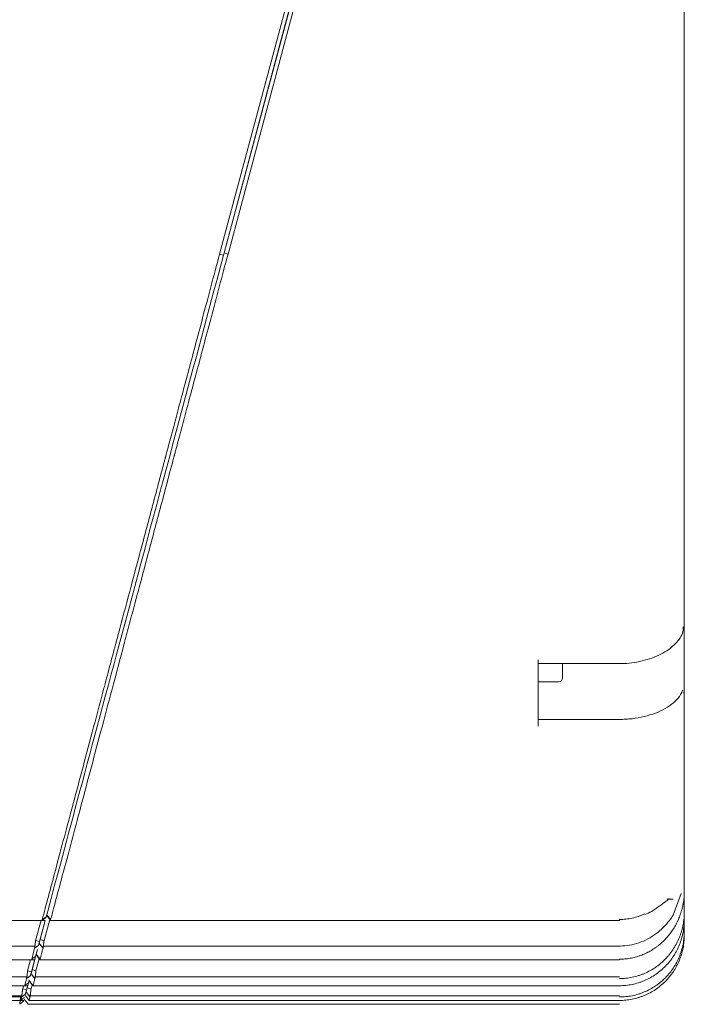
# Model space of a CAD drawing. Header units: millimetres. Extents: x 25069 to 61396, y 8621 to 21558.
# Tile 66 of 256: x 28309 to 28391, y 14430 to 14551. Entities that reach past the tile are written whole.
import ezdxf

# ---------------------------------------------------------------- set-up
doc = ezdxf.new("R2010")
doc.units = ezdxf.units.MM
doc.layers.add('9', color=7, linetype='Continuous')

msp = doc.modelspace()

# ---------------------------------------------------------------- linework, layer by layer
at = {"layer": '9', "color": 7, "linetype": 'Continuous', "lineweight": 18}
for p, q in [((28333.214, 14522.331), (28341.253, 14552.331)), ((28333.767, 14522.46), (28341.805, 14552.46)), ((28341.736, 14552.201), (28333.767, 14522.461)), ((28342.288, 14552.331), (28334.25, 14522.331)), ((28390.504, 14552.331), (28390.504, 14522.331)), ((28333.214, 14522.331), (28333.697, 14522.201)), ((28390.504, 14522.331), (28390.504, 14476.822)), ((28390.504, 14476.822), (28390.504, 14468.844)), ((28372.504, 14464.12), (28372.504, 14472.314)), ((28372.504, 14471.854), (28382.504, 14471.854)), ((28375.504, 14470.081), (28375.504, 14471.854)), ((28372.504, 14469.581), (28375.004, 14469.581)), ((28390.504, 14468.844), (28390.504, 14443.466)), ((28390.504, 14443.466), (28390.504, 14441.789)), ((28390.504, 14441.789), (28390.504, 14441.237)), ((28311.348, 14440.282), (28311.831, 14440.596)), ((28390.504, 14441.237), (28390.504, 14440.293)), ((28191.604, 14440.169), (28311.721, 14440.169)), ((28310.534, 14437.686), (28311.199, 14440.169)), ((28311.717, 14440.169), (28311.017, 14437.557)), ((28311.086, 14437.816), (28311.717, 14440.169)), ((28312.268, 14440.296), (28311.569, 14437.686)), ((28312.365, 14440.169), (28382.504, 14440.169)), ((28382.504, 14440.169), (28382.504, 14440.282)), ((28390.504, 14440.293), (28390.504, 14438.798)), ((28390.504, 14438.798), (28390.504, 14438.339)), ((28390.504, 14438.339), (28390.504, 14437.849)), ((28310.534, 14437.686), (28311.017, 14437.557)), ((28390.504, 14437.831), (28390.504, 14437.849)), ((28310.528, 14435.732), (28310.02, 14433.837)), ((28310.09, 14434.096), (28310.52, 14435.701)), ((28310.754, 14436.575), (28310.528, 14435.731)), ((28310.973, 14435.46), (28310.573, 14433.967)), ((28191.604, 14435.333), (28310.425, 14435.333)), ((28309.537, 14433.967), (28309.903, 14435.333)), ((28311.069, 14435.333), (28382.504, 14435.333)), ((28382.504, 14435.333), (28382.504, 14435.393)), ((28309.537, 14433.967), (28310.02, 14433.837)), ((28191.604, 14432.1), (28309.559, 14432.1)), ((28308.936, 14431.724), (28309.037, 14432.1)), ((28309.58, 14432.192), (28309.419, 14431.594)), ((28309.489, 14431.853), (28309.648, 14432.447)), ((28309.752, 14432.836), (28309.657, 14432.482)), ((28310.107, 14432.231), (28309.972, 14431.724)), ((28310.203, 14432.1), (28382.504, 14432.1)), ((28310.208, 14432.1), (28310.213, 14432.093)), ((28382.504, 14432.1), (28382.504, 14432.125)), ((28308.804, 14430.733), (28191.604, 14430.733)), ((28308.936, 14431.724), (28309.419, 14431.594)), ((28191.604, 14430.3), (28309.077, 14430.3)), ((28309.116, 14430.461), (28309.12, 14430.478)), ((28309.599, 14429.831), (28382.504, 14429.831)), ((28382.504, 14429.848), (28309.603, 14429.848)), ((28309.723, 14430.3), (28382.504, 14430.3)), ((28382.504, 14430.3), (28382.504, 14430.305))]:
    msp.add_line(p, q, dxfattribs=at)
at = {"layer": '9', "color": 7, "linetype": 'Continuous', "lineweight": 13}
for p, q in [((28390.504, 14522.331), (28390.504, 14552.331)), ((28390.504, 14522.331), (28390.504, 14476.815)), ((28382.504, 14464.957), (28372.504, 14464.957)), ((28388.603, 14442.789), (28389.146, 14442.789)), ((28390.104, 14443.505), (28389.124, 14440.836)), ((28191.604, 14437.019), (28310.444, 14437.019)), ((28311.481, 14437.019), (28382.504, 14437.019)), ((28191.604, 14433.203), (28309.451, 14433.203)), ((28310.476, 14433.203), (28382.504, 14433.203)), ((28191.604, 14430.858), (28308.822, 14430.858)), ((28309.855, 14430.858), (28382.504, 14430.858))]:
    msp.add_line(p, q, dxfattribs=at)
at = {"layer": '9', "color": 7, "linetype": 'Continuous', "lineweight": 18}
msp.add_arc((28375.004, 14470.081), 0.5, 270, 0, dxfattribs=at)
for points, knots in [([(28311.348, 14440.282), (28311.584, 14441.167), (28311.837, 14442.115), (28312.378, 14444.143), (28312.667, 14445.223), (28313.281, 14447.516), (28313.605, 14448.729), (28314.29, 14451.292), (28314.651, 14452.642), (28315.407, 14455.479), (28315.803, 14456.966), (28316.631, 14460.077), (28317.063, 14461.701), (28317.963, 14465.085), (28318.43, 14466.844), (28319.158, 14469.583), (28319.406, 14470.513), (28319.783, 14471.931), (28319.974, 14472.647), (28320.199, 14473.492), (28320.312, 14473.917), (28320.369, 14474.131), (28320.398, 14474.237), (28320.412, 14474.291), (28320.419, 14474.318), (28320.422, 14474.331), (28320.424, 14474.338), (28320.425, 14474.341), (28320.426, 14474.343), (28320.426, 14474.343), (28320.426, 14474.344), (28320.426, 14474.344), (28320.852, 14475.945), (28321.3, 14477.624), (28322.239, 14481.143), (28322.73, 14482.984), (28323.499, 14485.868), (28324.022, 14487.831), (28324.84, 14490.899), (28325.406, 14493.026), (28325.839, 14494.651), (28326.057, 14495.471), (28326.316, 14496.441), (28326.446, 14496.929), (28326.511, 14497.174), (28326.544, 14497.296), (28326.56, 14497.358), (28326.568, 14497.388), (28326.572, 14497.404), (28326.574, 14497.412), (28326.575, 14497.415), (28326.576, 14497.417), (28326.576, 14497.418), (28326.576, 14497.419), (28326.576, 14497.419), (28326.576, 14497.419), (28326.576, 14497.419), (28326.757, 14498.098), (28326.95, 14498.821), (28327.36, 14500.356), (28327.577, 14501.167), (28328.034, 14502.881), (28328.275, 14503.782), (28328.78, 14505.676), (28329.045, 14506.668), (28329.598, 14508.744), (28329.887, 14509.827), (28330.488, 14512.085), (28330.8, 14513.259), (28331.449, 14515.698), (28331.785, 14516.962), (28332.482, 14519.581), (28332.842, 14520.934), (28333.214, 14522.331)], [0, 0, 0, 0, 0.0625, 0.0625, 0.125, 0.125, 0.1875, 0.1875, 0.25, 0.25, 0.3125, 0.3125, 0.375, 0.375, 0.4375, 0.4375, 0.46875, 0.46875, 0.484375, 0.4921875, 0.4960938, 0.4980469, 0.4990234, 0.4995117, 0.4997559, 0.4998779, 0.499939, 0.4999695, 0.4999847, 0.4999924, 0.4999924, 0.5, 0.5, 0.5625, 0.5625, 0.625, 0.625, 0.65625, 0.6875, 0.71875, 0.71875, 0.734375, 0.7421875, 0.7460938, 0.7480469, 0.7490234, 0.7495117, 0.7497559, 0.7498779, 0.749939, 0.7499695, 0.7499847, 0.7499924, 0.7499962, 0.7499981, 0.7499981, 0.75, 0.75, 0.78125, 0.78125, 0.8125, 0.8125, 0.84375, 0.84375, 0.875, 0.875, 0.90625, 0.90625, 0.9375, 0.9375, 0.96875, 0.96875, 1, 1, 1, 1]), ([(28333.697, 14522.201), (28329.214, 14505.47), (28324.742, 14488.778), (28317.076, 14460.17), (28313.896, 14448.301), (28311.831, 14440.596)], [0, 0, 0, 0, 0.5, 0.5, 1, 1, 1, 1]), ([(28334.25, 14522.331), (28333.878, 14520.934), (28333.517, 14519.581), (28332.821, 14516.963), (28332.484, 14515.698), (28331.836, 14513.26), (28331.523, 14512.086), (28330.922, 14509.828), (28330.634, 14508.745), (28330.08, 14506.669), (28329.816, 14505.677), (28329.31, 14503.783), (28329.07, 14502.882), (28328.612, 14501.168), (28328.395, 14500.356), (28328.088, 14499.205), (28327.988, 14498.833), (28327.844, 14498.29), (28327.773, 14498.023), (28327.691, 14497.719), (28327.651, 14497.568), (28327.631, 14497.494), (28327.621, 14497.456), (28327.617, 14497.438), (28327.614, 14497.428), (28327.613, 14497.424), (28327.612, 14497.422), (28327.612, 14497.42), (28327.612, 14497.42), (28327.612, 14497.419), (28327.612, 14497.419), (28327.612, 14497.419), (28327.612, 14497.419), (28327.312, 14496.296), (28326.725, 14494.09), (28325.875, 14490.9), (28325.058, 14487.833), (28324.535, 14485.869), (28323.766, 14482.986), (28323.275, 14481.145), (28322.571, 14478.504), (28322.341, 14477.645), (28322.005, 14476.385), (28321.839, 14475.762), (28321.649, 14475.049), (28321.555, 14474.696), (28321.508, 14474.52), (28321.485, 14474.432), (28321.473, 14474.388), (28321.467, 14474.366), (28321.464, 14474.355), (28321.463, 14474.35), (28321.462, 14474.347), (28321.462, 14474.346), (28321.461, 14474.345), (28321.461, 14474.345), (28321.461, 14474.345), (28320.94, 14472.388), (28320.437, 14470.496), (28319.466, 14466.845), (28318.998, 14465.085), (28318.098, 14461.701), (28317.666, 14460.077), (28316.838, 14456.966), (28316.442, 14455.479), (28315.686, 14452.642), (28315.326, 14451.293), (28314.641, 14448.729), (28314.316, 14447.516), (28313.703, 14445.223), (28313.414, 14444.143), (28312.872, 14442.116), (28312.619, 14441.167), (28312.384, 14440.282)], [0, 0, 0, 0, 0.03125, 0.03125, 0.0625, 0.0625, 0.09375, 0.09375, 0.125, 0.125, 0.15625, 0.15625, 0.1875, 0.1875, 0.21875, 0.21875, 0.234375, 0.234375, 0.2421875, 0.2460937, 0.2480469, 0.2490234, 0.2495117, 0.2497559, 0.2498779, 0.249939, 0.2499695, 0.2499847, 0.2499924, 0.2499962, 0.2499981, 0.2499981, 0.25, 0.25, 0.28125, 0.3125, 0.34375, 0.375, 0.375, 0.4375, 0.4375, 0.46875, 0.46875, 0.484375, 0.4921875, 0.4960937, 0.4980469, 0.4990234, 0.4995117, 0.4997559, 0.4998779, 0.499939, 0.4999695, 0.4999847, 0.4999924, 0.4999924, 0.5, 0.5, 0.5625, 0.5625, 0.625, 0.625, 0.6875, 0.6875, 0.75, 0.75, 0.8125, 0.8125, 0.875, 0.875, 0.9375, 0.9375, 1, 1, 1, 1]), ([(28382.503, 14471.864), (28382.574, 14471.86), (28383.519, 14471.824), (28385.364, 14472.095), (28387.734, 14472.906), (28389.43, 14474.172), (28390.325, 14475.416), (28390.377, 14476.166), (28390.371, 14476.362)], [0, 0, 0, 0, 0.0186048, 0.2485573, 0.4825222, 0.7209444, 0.9287977, 1, 1, 1, 1]), ([(28390.504, 14468.844), (28390.504, 14468.78), (28390.502, 14468.718), (28390.496, 14468.596), (28390.491, 14468.537), (28390.473, 14468.363), (28390.455, 14468.254), (28390.431, 14468.15)], [0, 0, 0, 0, 0.25, 0.25, 0.5, 0.5, 1, 1, 1, 1]), ([(28385.644, 14440.906), (28385.706, 14440.927), (28386.376, 14441.164), (28387.263, 14441.812), (28388.152, 14442.459), (28388.532, 14442.744), (28388.671, 14442.834), (28388.699, 14442.847), (28388.663, 14442.83), (28388.56, 14442.797), (28388.465, 14442.794), (28388.408, 14442.794)], [0, 0, 0, 0, 0.0407037, 0.4485147, 0.6694828, 0.7863999, 0.8475403, 0.8880544, 0.9220406, 0.9602201, 1, 1, 1, 1]), ([(28389.144, 14442.789), (28389.061, 14442.789), (28388.96, 14442.789), (28388.779, 14442.789), (28388.714, 14442.789), (28388.636, 14442.789), (28388.629, 14442.789), (28388.622, 14442.789)], [0, 0, 0, 0, 0.6461126, 0.6461126, 0.969169, 0.969169, 1, 1, 1, 1]), ([(28390.206, 14441.538), (28390.218, 14441.584), (28390.23, 14441.63), (28390.253, 14441.721), (28390.265, 14441.767), (28390.298, 14441.903), (28390.318, 14441.993), (28390.347, 14442.128), (28390.356, 14442.172), (28390.373, 14442.261), (28390.382, 14442.306), (28390.406, 14442.437), (28390.42, 14442.522), (28390.445, 14442.689), (28390.456, 14442.77), (28390.467, 14442.868), (28390.469, 14442.888), (28390.473, 14442.926), (28390.475, 14442.946), (28390.481, 14443.003), (28390.484, 14443.04), (28390.493, 14443.149), (28390.497, 14443.218), (28390.502, 14443.348), (28390.504, 14443.409), (28390.504, 14443.466)], [0, 0, 0, 0, 0.0625, 0.0625, 0.125, 0.125, 0.25, 0.25, 0.3125, 0.3125, 0.375, 0.375, 0.5, 0.5, 0.625, 0.625, 0.65625, 0.65625, 0.6875, 0.6875, 0.75, 0.75, 0.875, 0.875, 1, 1, 1, 1]), ([(28382.504, 14435.393), (28382.726, 14435.393), (28382.947, 14435.403), (28383.386, 14435.441), (28383.822, 14435.498), (28384.252, 14435.592), (28384.572, 14435.677), (28384.731, 14435.723), (28384.89, 14435.775), (28384.995, 14435.81), (28385.048, 14435.829), (28385.309, 14435.923), (28385.514, 14436.007), (28385.914, 14436.191), (28386.306, 14436.392), (28386.679, 14436.625), (28386.953, 14436.811), (28387.043, 14436.876), (28387.221, 14437.008), (28387.309, 14437.077), (28387.568, 14437.287), (28387.9, 14437.58), (28388.206, 14437.899), (28388.427, 14438.148), (28388.534, 14438.274), (28388.639, 14438.404), (28388.707, 14438.492), (28388.741, 14438.536), (28388.908, 14438.758), (28389.034, 14438.94), (28389.27, 14439.311), (28389.49, 14439.69), (28389.776, 14440.282), (28389.937, 14440.692), (28390.029, 14440.953), (28390.046, 14441.005), (28390.081, 14441.111), (28390.098, 14441.164), (28390.147, 14441.323), (28390.177, 14441.43), (28390.206, 14441.538)], [0, 0, 0, 0, 0.0625, 0.0625, 0.125, 0.1875, 0.1875, 0.21875, 0.234375, 0.234375, 0.25, 0.25, 0.3125, 0.3125, 0.375, 0.4375, 0.4375, 0.46875, 0.46875, 0.5, 0.5, 0.5625, 0.625, 0.625, 0.65625, 0.671875, 0.671875, 0.6875, 0.6875, 0.75, 0.75, 0.8125, 0.875, 0.9375, 0.9375, 0.953125, 0.953125, 0.96875, 0.96875, 1, 1, 1, 1]), ([(28390.504, 14441.237), (28390.504, 14441.17), (28390.503, 14441.103), (28390.5, 14440.969), (28390.492, 14440.769), (28390.478, 14440.57), (28390.441, 14440.174), (28390.367, 14439.65), (28390.244, 14439.136), (28390.133, 14438.753), (28390.093, 14438.626), (28390.028, 14438.436), (28390.006, 14438.373), (28389.96, 14438.248), (28389.936, 14438.185), (28389.813, 14437.875), (28389.594, 14437.392), (28389.332, 14436.933), (28389.047, 14436.487), (28388.894, 14436.271), (28388.688, 14436.008), (28388.646, 14435.956), (28388.561, 14435.853), (28388.517, 14435.801), (28388.386, 14435.65), (28388.296, 14435.551), (28388.019, 14435.262), (28387.825, 14435.078), (28387.57, 14434.86), (28387.519, 14434.817), (28387.415, 14434.733), (28387.258, 14434.609), (28387.097, 14434.491), (28386.771, 14434.263), (28386.546, 14434.123), (28386.084, 14433.865), (28385.846, 14433.748), (28385.54, 14433.616), (28385.478, 14433.59), (28385.354, 14433.54), (28385.291, 14433.516), (28385.103, 14433.446), (28384.977, 14433.403), (28384.597, 14433.283), (28384.085, 14433.15), (28383.564, 14433.069), (28383.038, 14433.015), (28382.772, 14433.001), (28382.504, 14433.001)], [0, 0, 0, 0, 0.015625, 0.015625, 0.03125, 0.0625, 0.0625, 0.125, 0.1875, 0.1875, 0.21875, 0.21875, 0.234375, 0.234375, 0.25, 0.25, 0.3125, 0.375, 0.375, 0.4375, 0.4375, 0.453125, 0.453125, 0.46875, 0.46875, 0.5, 0.5, 0.5625, 0.5625, 0.578125, 0.578125, 0.59375, 0.625, 0.625, 0.6875, 0.6875, 0.75, 0.75, 0.765625, 0.765625, 0.78125, 0.78125, 0.8125, 0.8125, 0.875, 0.9375, 0.9375, 1, 1, 1, 1]), ([(28382.504, 14440.282), (28382.537, 14440.282), (28382.571, 14440.283), (28382.638, 14440.283), (28382.739, 14440.286), (28382.839, 14440.29), (28383.04, 14440.301), (28383.172, 14440.312), (28383.569, 14440.356), (28384.093, 14440.443), (28384.608, 14440.587), (28384.926, 14440.695), (28384.989, 14440.718), (28385.115, 14440.764), (28385.178, 14440.788), (28385.365, 14440.863), (28385.489, 14440.917), (28385.611, 14440.973)], [0, 0, 0, 0, 0.03125, 0.03125, 0.0625, 0.125, 0.125, 0.25, 0.25, 0.5, 0.75, 0.75, 0.8125, 0.8125, 0.875, 0.875, 1, 1, 1, 1]), ([(28311.352, 14440.256), (28311.352, 14440.256), (28311.352, 14440.253), (28311.351, 14440.248), (28311.35, 14440.24), (28311.349, 14440.232), (28311.348, 14440.225), (28311.347, 14440.218), (28311.346, 14440.212), (28311.345, 14440.206), (28311.344, 14440.201), (28311.343, 14440.196), (28311.342, 14440.192), (28311.341, 14440.188), (28311.341, 14440.184), (28311.34, 14440.181), (28311.34, 14440.178), (28311.339, 14440.176), (28311.339, 14440.174), (28311.338, 14440.172), (28311.338, 14440.171), (28311.337, 14440.17), (28311.337, 14440.169), (28311.337, 14440.169), (28311.337, 14440.17), (28311.336, 14440.17), (28311.336, 14440.171), (28311.336, 14440.172), (28311.336, 14440.174), (28311.336, 14440.176), (28311.336, 14440.178), (28311.337, 14440.181), (28311.337, 14440.184), (28311.337, 14440.187), (28311.337, 14440.191), (28311.338, 14440.195), (28311.338, 14440.199), (28311.338, 14440.203), (28311.339, 14440.208), (28311.339, 14440.213), (28311.34, 14440.218), (28311.341, 14440.223), (28311.341, 14440.229), (28311.342, 14440.235), (28311.343, 14440.241), (28311.344, 14440.247), (28311.344, 14440.254), (28311.345, 14440.261), (28311.346, 14440.268), (28311.347, 14440.275), (28311.348, 14440.28), (28311.348, 14440.282)], [0, 0, 0, 0, 0.0000307, 0.0237216, 0.0472891, 0.0707334, 0.0940545, 0.1172525, 0.1403275, 0.1632796, 0.1861089, 0.2088155, 0.2313995, 0.2538611, 0.2762003, 0.2984172, 0.320512, 0.3424848, 0.3643356, 0.3860646, 0.407672, 0.4291578, 0.4505222, 0.4717652, 0.4928871, 0.5138879, 0.5347678, 0.555527, 0.5761654, 0.5966834, 0.617081, 0.6373584, 0.6575157, 0.6775531, 0.6974707, 0.7172688, 0.7369473, 0.7565066, 0.7759467, 0.7952678, 0.8144702, 0.833554, 0.8525193, 0.8713663, 0.8900953, 0.9087063, 0.9271997, 0.9455755, 0.9638341, 0.9819755, 1, 1, 1, 1]), ([(28312.384, 14440.282), (28312.379, 14440.262), (28312.376, 14440.245), (28312.37, 14440.216), (28312.368, 14440.204), (28312.366, 14440.189), (28312.365, 14440.185), (28312.364, 14440.178), (28312.364, 14440.173), (28312.364, 14440.17), (28312.365, 14440.169), (28312.365, 14440.169), (28312.365, 14440.169)], [0, 0, 0, 0, 0.2685545, 0.2685545, 0.5371091, 0.5371091, 0.6713864, 0.6713864, 0.8056636, 0.9399409, 0.9399409, 1, 1, 1, 1]), ([(28382.504, 14432.125), (28382.77, 14432.125), (28383.035, 14432.138), (28383.56, 14432.191), (28383.82, 14432.231), (28384.336, 14432.337), (28384.592, 14432.403), (28384.91, 14432.502), (28384.973, 14432.523), (28385.099, 14432.566), (28385.162, 14432.588), (28385.349, 14432.657), (28385.473, 14432.706), (28385.837, 14432.862), (28386.311, 14433.093), (28386.759, 14433.37), (28387.086, 14433.595), (28387.194, 14433.672), (28387.352, 14433.794), (28387.405, 14433.835), (28387.509, 14433.918), (28387.56, 14433.961), (28387.814, 14434.175), (28388.006, 14434.356), (28388.373, 14434.734), (28388.547, 14434.931), (28388.875, 14435.343), (28389.03, 14435.558), (28389.211, 14435.837), (28389.246, 14435.894), (28389.316, 14436.007), (28389.418, 14436.179), (28389.514, 14436.353), (28389.696, 14436.704), (28389.916, 14437.183), (28390.089, 14437.681), (28390.201, 14438.062), (28390.236, 14438.19), (28390.283, 14438.384), (28390.298, 14438.449), (28390.326, 14438.579), (28390.34, 14438.645), (28390.403, 14438.971), (28390.478, 14439.496), (28390.504, 14440.026), (28390.504, 14440.293)], [0, 0, 0, 0, 0.0625, 0.0625, 0.125, 0.125, 0.1875, 0.1875, 0.203125, 0.203125, 0.21875, 0.21875, 0.25, 0.25, 0.3125, 0.375, 0.375, 0.40625, 0.40625, 0.421875, 0.421875, 0.4375, 0.4375, 0.5, 0.5, 0.5625, 0.5625, 0.625, 0.625, 0.640625, 0.640625, 0.65625, 0.6875, 0.6875, 0.75, 0.8125, 0.8125, 0.84375, 0.84375, 0.859375, 0.859375, 0.875, 0.875, 0.9375, 1, 1, 1, 1]), ([(28390.504, 14438.798), (28390.504, 14438.732), (28390.503, 14438.666), (28390.5, 14438.534), (28390.492, 14438.336), (28390.478, 14438.139), (28390.44, 14437.748), (28390.364, 14437.23), (28390.238, 14436.721), (28390.125, 14436.343), (28390.084, 14436.218), (28390.029, 14436.061), (28390.018, 14436.03), (28389.995, 14435.968), (28389.96, 14435.875), (28389.924, 14435.783), (28389.799, 14435.478), (28389.577, 14435.003), (28389.311, 14434.553), (28389.023, 14434.116), (28388.868, 14433.903), (28388.659, 14433.646), (28388.617, 14433.595), (28388.531, 14433.494), (28388.4, 14433.344), (28388.265, 14433.2), (28387.987, 14432.919), (28387.792, 14432.74), (28387.537, 14432.529), (28387.486, 14432.487), (28387.382, 14432.405), (28387.225, 14432.284), (28387.064, 14432.17), (28386.738, 14431.95), (28386.514, 14431.814), (28386.054, 14431.566), (28385.817, 14431.453), (28385.514, 14431.325), (28385.453, 14431.301), (28385.329, 14431.253), (28385.267, 14431.229), (28385.08, 14431.162), (28384.955, 14431.12), (28384.578, 14431.004), (28384.07, 14430.876), (28383.553, 14430.799), (28383.032, 14430.747), (28382.769, 14430.733), (28382.504, 14430.733)], [0, 0, 0, 0, 0.015625, 0.015625, 0.03125, 0.0625, 0.0625, 0.125, 0.1875, 0.1875, 0.21875, 0.21875, 0.2265625, 0.2265625, 0.234375, 0.25, 0.25, 0.3125, 0.375, 0.375, 0.4375, 0.4375, 0.453125, 0.453125, 0.46875, 0.5, 0.5, 0.5625, 0.5625, 0.578125, 0.578125, 0.59375, 0.625, 0.625, 0.6875, 0.6875, 0.75, 0.75, 0.765625, 0.765625, 0.78125, 0.78125, 0.8125, 0.8125, 0.875, 0.9375, 0.9375, 1, 1, 1, 1]), ([(28382.504, 14430.305), (28382.768, 14430.305), (28383.031, 14430.318), (28383.551, 14430.37), (28383.809, 14430.408), (28384.321, 14430.51), (28384.575, 14430.574), (28384.89, 14430.67), (28384.953, 14430.69), (28385.078, 14430.732), (28385.14, 14430.753), (28385.327, 14430.82), (28385.45, 14430.868), (28385.813, 14431.02), (28386.285, 14431.244), (28386.733, 14431.514), (28387.059, 14431.733), (28387.166, 14431.808), (28387.324, 14431.926), (28387.377, 14431.967), (28387.481, 14432.048), (28387.532, 14432.09), (28387.787, 14432.3), (28387.981, 14432.476), (28388.349, 14432.847), (28388.524, 14433.041), (28388.854, 14433.445), (28389.01, 14433.656), (28389.192, 14433.93), (28389.228, 14433.986), (28389.299, 14434.098), (28389.333, 14434.154), (28389.435, 14434.324), (28389.499, 14434.438), (28389.684, 14434.786), (28389.906, 14435.258), (28390.082, 14435.75), (28390.196, 14436.127), (28390.231, 14436.253), (28390.279, 14436.445), (28390.294, 14436.51), (28390.323, 14436.639), (28390.336, 14436.703), (28390.401, 14437.027), (28390.478, 14437.548), (28390.504, 14438.074), (28390.504, 14438.339)], [0, 0, 0, 0, 0.0625, 0.0625, 0.125, 0.125, 0.1875, 0.1875, 0.203125, 0.203125, 0.21875, 0.21875, 0.25, 0.25, 0.3125, 0.375, 0.375, 0.40625, 0.40625, 0.421875, 0.421875, 0.4375, 0.4375, 0.5, 0.5, 0.5625, 0.5625, 0.625, 0.625, 0.640625, 0.640625, 0.65625, 0.65625, 0.6875, 0.6875, 0.75, 0.8125, 0.8125, 0.84375, 0.84375, 0.859375, 0.859375, 0.875, 0.875, 0.9375, 1, 1, 1, 1]), ([(28310.41, 14436.761), (28310.413, 14436.78), (28310.417, 14436.802), (28310.423, 14436.853), (28310.427, 14436.881), (28310.433, 14436.927), (28310.435, 14436.944), (28310.439, 14436.978), (28310.441, 14436.996), (28310.448, 14437.05), (28310.453, 14437.089), (28310.461, 14437.15), (28310.464, 14437.171), (28310.47, 14437.214), (28310.473, 14437.236), (28310.482, 14437.303), (28310.489, 14437.348), (28310.502, 14437.442), (28310.509, 14437.49), (28310.522, 14437.588), (28310.528, 14437.637), (28310.534, 14437.686)], [0, 0, 0, 0, 0.125, 0.125, 0.25, 0.25, 0.3125, 0.3125, 0.375, 0.375, 0.5, 0.5, 0.5625, 0.5625, 0.625, 0.625, 0.75, 0.75, 0.875, 0.875, 1, 1, 1, 1]), ([(28311.569, 14437.686), (28311.568, 14437.676), (28311.565, 14437.656), (28311.561, 14437.626), (28311.557, 14437.597), (28311.554, 14437.567), (28311.55, 14437.538), (28311.546, 14437.51), (28311.542, 14437.482), (28311.539, 14437.454), (28311.535, 14437.427), (28311.532, 14437.4), (28311.528, 14437.374), (28311.525, 14437.349), (28311.522, 14437.323), (28311.519, 14437.299), (28311.515, 14437.275), (28311.512, 14437.251), (28311.509, 14437.228), (28311.506, 14437.206), (28311.504, 14437.184), (28311.501, 14437.162), (28311.498, 14437.142), (28311.495, 14437.121), (28311.493, 14437.102), (28311.49, 14437.083), (28311.488, 14437.064), (28311.485, 14437.046), (28311.483, 14437.029), (28311.48, 14437.012), (28311.478, 14436.996), (28311.476, 14436.98), (28311.474, 14436.965), (28311.472, 14436.95), (28311.47, 14436.936), (28311.468, 14436.922), (28311.466, 14436.909), (28311.464, 14436.896), (28311.463, 14436.884), (28311.461, 14436.873), (28311.459, 14436.861), (28311.458, 14436.851), (28311.456, 14436.841), (28311.455, 14436.831), (28311.454, 14436.821), (28311.452, 14436.813), (28311.451, 14436.804), (28311.45, 14436.796), (28311.449, 14436.788), (28311.448, 14436.781), (28311.447, 14436.774), (28311.446, 14436.767), (28311.446, 14436.763), (28311.445, 14436.761)], [0, 0, 0, 0, 0.0257158, 0.0511868, 0.0764131, 0.1013945, 0.1261312, 0.1506232, 0.1748704, 0.198873, 0.2226309, 0.2461441, 0.2694127, 0.2924368, 0.3152162, 0.3377512, 0.3600416, 0.3820875, 0.403889, 0.4254461, 0.4467588, 0.4678271, 0.4886511, 0.5092308, 0.5295662, 0.5496574, 0.5695045, 0.5891074, 0.6084663, 0.6275811, 0.6464519, 0.6650787, 0.6834616, 0.7016007, 0.719496, 0.7371476, 0.7545554, 0.7717197, 0.7886404, 0.8053176, 0.8217513, 0.8379418, 0.8538889, 0.8695929, 0.8850537, 0.9002716, 0.9152465, 0.9299785, 0.9444678, 0.9587145, 0.9727187, 0.9864805, 1, 1, 1, 1]), ([(28311.081, 14435.393), (28311.077, 14435.379), (28311.075, 14435.368), (28311.071, 14435.35), (28311.07, 14435.343), (28311.068, 14435.334), (28311.068, 14435.332), (28311.069, 14435.333), (28311.069, 14435.333), (28311.069, 14435.334)], [0, 0, 0, 0, 0.3039315, 0.3039315, 0.6078631, 0.6078631, 0.9117946, 0.9117946, 1, 1, 1, 1]), ([(28309.408, 14433.001), (28309.413, 14433.015), (28309.419, 14433.034), (28309.43, 14433.079), (28309.435, 14433.105), (28309.446, 14433.166), (28309.451, 14433.2), (28309.462, 14433.275), (28309.467, 14433.315), (28309.478, 14433.402), (28309.483, 14433.448), (28309.494, 14433.544), (28309.5, 14433.594), (28309.51, 14433.697), (28309.516, 14433.75), (28309.527, 14433.858), (28309.532, 14433.912), (28309.537, 14433.967)], [0, 0, 0, 0, 0.125, 0.125, 0.25, 0.25, 0.375, 0.375, 0.5, 0.5, 0.625, 0.625, 0.75, 0.75, 0.875, 0.875, 1, 1, 1, 1]), ([(28310.573, 14433.967), (28310.572, 14433.962), (28310.571, 14433.951), (28310.569, 14433.935), (28310.567, 14433.919), (28310.565, 14433.903), (28310.563, 14433.888), (28310.561, 14433.872), (28310.559, 14433.857), (28310.557, 14433.841), (28310.555, 14433.826), (28310.553, 14433.811), (28310.552, 14433.795), (28310.55, 14433.781), (28310.548, 14433.766), (28310.546, 14433.751), (28310.544, 14433.736), (28310.543, 14433.722), (28310.541, 14433.707), (28310.539, 14433.693), (28310.537, 14433.679), (28310.536, 14433.665), (28310.534, 14433.651), (28310.532, 14433.637), (28310.531, 14433.624), (28310.529, 14433.61), (28310.527, 14433.597), (28310.526, 14433.584), (28310.524, 14433.571), (28310.522, 14433.558), (28310.521, 14433.545), (28310.519, 14433.532), (28310.518, 14433.52), (28310.516, 14433.508), (28310.515, 14433.496), (28310.513, 14433.484), (28310.512, 14433.472), (28310.51, 14433.46), (28310.509, 14433.448), (28310.507, 14433.437), (28310.506, 14433.426), (28310.504, 14433.415), (28310.503, 14433.404), (28310.502, 14433.393), (28310.5, 14433.382), (28310.499, 14433.372), (28310.498, 14433.362), (28310.496, 14433.352), (28310.495, 14433.342), (28310.494, 14433.332), (28310.492, 14433.322), (28310.491, 14433.313), (28310.49, 14433.303), (28310.489, 14433.294), (28310.487, 14433.285), (28310.486, 14433.276), (28310.485, 14433.267), (28310.484, 14433.259), (28310.483, 14433.25), (28310.481, 14433.242), (28310.48, 14433.234), (28310.479, 14433.226), (28310.478, 14433.218), (28310.477, 14433.21), (28310.476, 14433.203), (28310.475, 14433.196), (28310.474, 14433.188), (28310.473, 14433.181), (28310.472, 14433.174), (28310.471, 14433.168), (28310.47, 14433.161), (28310.469, 14433.154), (28310.468, 14433.148), (28310.467, 14433.142), (28310.466, 14433.136), (28310.465, 14433.13), (28310.464, 14433.124), (28310.463, 14433.118), (28310.462, 14433.113), (28310.462, 14433.107), (28310.461, 14433.102), (28310.46, 14433.097), (28310.459, 14433.092), (28310.458, 14433.087), (28310.458, 14433.082), (28310.457, 14433.077), (28310.456, 14433.073), (28310.455, 14433.069), (28310.455, 14433.064), (28310.454, 14433.06), (28310.453, 14433.056), (28310.452, 14433.052), (28310.452, 14433.048), (28310.451, 14433.045), (28310.451, 14433.041), (28310.45, 14433.037), (28310.449, 14433.034), (28310.449, 14433.031), (28310.448, 14433.028), (28310.448, 14433.024), (28310.447, 14433.022), (28310.447, 14433.019), (28310.446, 14433.016), (28310.446, 14433.013), (28310.445, 14433.011), (28310.445, 14433.008), (28310.444, 14433.006), (28310.444, 14433.003), (28310.443, 14433.002), (28310.443, 14433.001)], [0, 0, 0, 0, 0.0122755, 0.0244957, 0.0366604, 0.0487698, 0.0608239, 0.0728226, 0.0847659, 0.0966539, 0.1084865, 0.1202637, 0.1319856, 0.1436522, 0.1552634, 0.1668192, 0.1783197, 0.1897649, 0.2011547, 0.2124892, 0.2237684, 0.2349922, 0.2461607, 0.2572738, 0.2683316, 0.2793341, 0.2902813, 0.3011731, 0.3120097, 0.3227909, 0.3335168, 0.3441873, 0.3548026, 0.3653626, 0.3758672, 0.3863166, 0.3967107, 0.4070494, 0.4173329, 0.4275611, 0.4377339, 0.4478515, 0.4579139, 0.4679209, 0.4778727, 0.4877691, 0.4976104, 0.5073963, 0.517127, 0.5268024, 0.5364226, 0.5459875, 0.5554971, 0.5649515, 0.5743507, 0.5836946, 0.5929833, 0.6022168, 0.611395, 0.620518, 0.6295858, 0.6385983, 0.6475557, 0.6564578, 0.6653048, 0.6740965, 0.682833, 0.6915144, 0.7001405, 0.7087115, 0.7172273, 0.7256879, 0.7340934, 0.7424437, 0.7507388, 0.7589788, 0.7671636, 0.7752933, 0.7833679, 0.7913873, 0.7993516, 0.8072608, 0.8151149, 0.8229139, 0.8306577, 0.8383465, 0.8459802, 0.8535588, 0.8610824, 0.8685508, 0.8759642, 0.8833226, 0.8906259, 0.8978742, 0.9050675, 0.9122057, 0.9192889, 0.9263171, 0.9332904, 0.9402086, 0.9470719, 0.9538802, 0.9606335, 0.9673319, 0.9739754, 0.9805639, 0.9870975, 0.9935762, 1, 1, 1, 1]), ([(28310.21, 14432.125), (28310.207, 14432.116), (28310.206, 14432.11), (28310.203, 14432.102), (28310.203, 14432.1), (28310.203, 14432.1), (28310.203, 14432.102), (28310.204, 14432.105)], [0, 0, 0, 0, 0.347435, 0.347435, 0.69487, 0.69487, 1, 1, 1, 1]), ([(28308.568, 14429.848), (28308.568, 14429.848), (28308.568, 14429.848), (28308.568, 14429.849), (28308.568, 14429.85), (28308.568, 14429.851), (28308.568, 14429.852), (28308.568, 14429.854), (28308.569, 14429.855), (28308.569, 14429.858), (28308.569, 14429.86), (28308.57, 14429.863), (28308.57, 14429.865), (28308.571, 14429.869), (28308.572, 14429.872), (28308.572, 14429.876), (28308.573, 14429.88), (28308.574, 14429.885), (28308.574, 14429.89), (28308.575, 14429.895), (28308.576, 14429.9), (28308.577, 14429.906), (28308.578, 14429.912), (28308.579, 14429.919), (28308.58, 14429.926), (28308.581, 14429.933), (28308.582, 14429.941), (28308.584, 14429.949), (28308.585, 14429.957), (28308.586, 14429.966), (28308.587, 14429.975), (28308.589, 14429.985), (28308.59, 14429.995), (28308.592, 14430.006), (28308.593, 14430.017), (28308.595, 14430.028), (28308.597, 14430.04), (28308.598, 14430.052), (28308.6, 14430.064), (28308.602, 14430.077), (28308.604, 14430.091), (28308.606, 14430.105), (28308.607, 14430.119), (28308.609, 14430.134), (28308.611, 14430.149), (28308.614, 14430.165), (28308.616, 14430.181), (28308.618, 14430.197), (28308.62, 14430.214), (28308.622, 14430.232), (28308.625, 14430.25), (28308.627, 14430.268), (28308.629, 14430.287), (28308.632, 14430.306), (28308.634, 14430.325), (28308.637, 14430.345), (28308.639, 14430.366), (28308.642, 14430.387), (28308.645, 14430.408), (28308.648, 14430.429), (28308.65, 14430.451), (28308.653, 14430.474), (28308.656, 14430.497), (28308.659, 14430.52), (28308.662, 14430.543), (28308.665, 14430.567), (28308.668, 14430.591), (28308.671, 14430.616), (28308.674, 14430.64), (28308.678, 14430.665), (28308.681, 14430.691), (28308.684, 14430.716), (28308.688, 14430.742), (28308.691, 14430.768), (28308.695, 14430.794), (28308.698, 14430.821), (28308.7, 14430.839), (28308.702, 14430.848)], [0, 0, 0, 0, 0.0094386, 0.0189809, 0.0286271, 0.0383773, 0.0482315, 0.0581899, 0.0682525, 0.0784194, 0.0886906, 0.0990664, 0.1095466, 0.1201315, 0.1308211, 0.1416154, 0.1525145, 0.1635185, 0.1746274, 0.1858413, 0.1971603, 0.2085844, 0.2201137, 0.2317483, 0.2434881, 0.2553332, 0.2672838, 0.2793397, 0.2915012, 0.3037681, 0.3161407, 0.3286189, 0.3412027, 0.3538922, 0.3666875, 0.3795886, 0.3925955, 0.4057082, 0.4189269, 0.4322515, 0.445682, 0.4592186, 0.4728612, 0.4866098, 0.5004646, 0.5144255, 0.5284926, 0.5426659, 0.5569454, 0.5713311, 0.5858231, 0.6004215, 0.6151261, 0.6299372, 0.6448546, 0.6598785, 0.6750087, 0.6902455, 0.7055887, 0.7210384, 0.7365947, 0.7522575, 0.7680269, 0.7839029, 0.7998855, 0.8159747, 0.8321707, 0.8484732, 0.8648825, 0.8813985, 0.8980212, 0.9147507, 0.931587, 0.94853, 0.9655798, 0.9827365, 1, 1, 1, 1]), ([(28308.804, 14430.733), (28308.804, 14430.734), (28308.804, 14430.735), (28308.804, 14430.738), (28308.805, 14430.741), (28308.805, 14430.744), (28308.805, 14430.747), (28308.806, 14430.751), (28308.807, 14430.755), (28308.807, 14430.759), (28308.808, 14430.764), (28308.809, 14430.769), (28308.81, 14430.774), (28308.81, 14430.779), (28308.811, 14430.785), (28308.812, 14430.792), (28308.813, 14430.798), (28308.814, 14430.805), (28308.815, 14430.813), (28308.817, 14430.821), (28308.818, 14430.829), (28308.819, 14430.838), (28308.821, 14430.847), (28308.822, 14430.856), (28308.823, 14430.866), (28308.825, 14430.877), (28308.826, 14430.887), (28308.828, 14430.899), (28308.83, 14430.91), (28308.831, 14430.922), (28308.833, 14430.935), (28308.835, 14430.948), (28308.837, 14430.962), (28308.839, 14430.976), (28308.841, 14430.99), (28308.843, 14431.005), (28308.845, 14431.021), (28308.847, 14431.037), (28308.849, 14431.053), (28308.851, 14431.07), (28308.854, 14431.087), (28308.856, 14431.105), (28308.859, 14431.124), (28308.861, 14431.142), (28308.864, 14431.162), (28308.866, 14431.182), (28308.869, 14431.202), (28308.871, 14431.223), (28308.874, 14431.244), (28308.877, 14431.266), (28308.88, 14431.288), (28308.883, 14431.31), (28308.886, 14431.333), (28308.889, 14431.357), (28308.892, 14431.381), (28308.895, 14431.405), (28308.898, 14431.43), (28308.901, 14431.455), (28308.904, 14431.48), (28308.908, 14431.506), (28308.911, 14431.532), (28308.915, 14431.559), (28308.918, 14431.585), (28308.922, 14431.613), (28308.925, 14431.64), (28308.929, 14431.668), (28308.933, 14431.695), (28308.935, 14431.714), (28308.936, 14431.724)], [0, 0, 0, 0, 0.010613, 0.0213643, 0.0322537, 0.0432816, 0.054448, 0.0657529, 0.0771965, 0.0887789, 0.1005001, 0.1123603, 0.1243595, 0.1364978, 0.1487753, 0.161192, 0.1737481, 0.1864435, 0.1992784, 0.2122529, 0.2253669, 0.2386205, 0.2520139, 0.265547, 0.27922, 0.2930328, 0.3069855, 0.3210783, 0.335311, 0.3496838, 0.3641967, 0.3788498, 0.3936431, 0.4085766, 0.4236504, 0.4388645, 0.454219, 0.4697139, 0.4853493, 0.5011251, 0.5170414, 0.5330983, 0.5492957, 0.5656338, 0.5821125, 0.5987318, 0.6154919, 0.6323927, 0.6494342, 0.6666165, 0.6839397, 0.7014036, 0.7190085, 0.7367542, 0.7546408, 0.7726684, 0.7908369, 0.8091464, 0.8275969, 0.8461884, 0.864921, 0.8837947, 0.9028094, 0.9219652, 0.9412622, 0.9607003, 0.9802796, 1, 1, 1, 1]), ([(28309.972, 14431.724), (28309.967, 14431.694), (28309.96, 14431.65), (28309.954, 14431.605), (28309.95, 14431.576), (28309.948, 14431.561), (28309.938, 14431.487), (28309.931, 14431.43), (28309.921, 14431.347), (28309.917, 14431.32), (28309.91, 14431.266), (28309.907, 14431.239), (28309.897, 14431.162), (28309.891, 14431.114), (28309.882, 14431.046), (28309.879, 14431.025), (28309.875, 14430.994), (28309.874, 14430.983), (28309.871, 14430.963), (28309.869, 14430.954), (28309.863, 14430.907), (28309.858, 14430.874), (28309.851, 14430.832), (28309.849, 14430.818), (28309.846, 14430.8), (28309.846, 14430.795), (28309.844, 14430.784), (28309.843, 14430.779), (28309.84, 14430.755), (28309.839, 14430.742), (28309.839, 14430.733)], [0, 0, 0, 0, 0.0625, 0.09375, 0.09375, 0.125, 0.125, 0.25, 0.25, 0.3125, 0.3125, 0.375, 0.375, 0.5, 0.5, 0.5625, 0.5625, 0.59375, 0.59375, 0.625, 0.625, 0.75, 0.75, 0.8125, 0.8125, 0.84375, 0.84375, 0.875, 0.875, 1, 1, 1, 1])]:
    msp.add_open_spline(points, degree=3, knots=knots, dxfattribs=at)
for points, degree in [([(28333.697, 14522.2), (28333.72, 14522.287), (28333.744, 14522.373), (28333.767, 14522.46)], 3), ([(28333.767, 14522.46), (28333.928, 14522.417), (28334.089, 14522.374), (28334.25, 14522.331)], 3), ([(28390.454, 14476.367), (28390.487, 14476.535), (28390.504, 14476.687), (28390.504, 14476.822)], 3), ([(28311.333, 14440.166), (28311.816, 14440.538)], 1), ([(28311.885, 14440.797), (28312.376, 14440.155)], 1), ([(28311.901, 14440.855), (28312.384, 14440.282)], 1), ([(28310.044, 14435.39), (28310.159, 14435.823), (28310.282, 14436.28), (28310.41, 14436.761)], 3), ([(28310.41, 14436.761), (28310.893, 14437.094)], 1), ([(28311.017, 14437.557), (28310.964, 14437.359), (28310.913, 14437.167), (28310.893, 14437.094)], 3), ([(28310.962, 14437.353), (28310.982, 14437.426), (28311.033, 14437.618), (28311.086, 14437.816)], 3), ([(28310.962, 14437.353), (28311.445, 14436.761)], 1), ([(28311.446, 14436.761), (28311.318, 14436.281), (28311.196, 14435.825), (28311.081, 14435.393)], 3), ([(28311.086, 14437.816), (28311.247, 14437.773), (28311.408, 14437.729), (28311.569, 14437.686)], 3), ([(28310.046, 14435.394), (28310.207, 14435.506), (28310.368, 14435.62), (28310.528, 14435.733)], 3), ([(28310.589, 14435.961), (28311.068, 14435.335)], 1), ([(28310.598, 14435.992), (28310.758, 14435.792), (28310.919, 14435.592), (28311.081, 14435.393)], 3), ([(28311.07, 14435.333), (28311.079, 14435.321)], 1), ([(28309.408, 14433.001), (28309.891, 14433.355)], 1), ([(28310.02, 14433.837), (28309.961, 14433.617), (28309.905, 14433.408), (28309.891, 14433.355)], 3), ([(28309.96, 14433.613), (28309.975, 14433.667), (28310.031, 14433.876), (28310.09, 14434.096)], 3), ([(28309.96, 14433.613), (28310.443, 14433.001)], 1), ([(28310.09, 14434.096), (28310.251, 14434.053), (28310.412, 14434.01), (28310.573, 14433.967)], 3), ([(28309.174, 14432.125), (28309.246, 14432.394), (28309.324, 14432.686), (28309.408, 14433.001)], 3), ([(28309.174, 14432.125), (28309.335, 14432.244), (28309.496, 14432.363), (28309.657, 14432.483)], 3), ([(28309.356, 14431.358), (28309.364, 14431.387), (28309.424, 14431.611), (28309.489, 14431.853)], 3), ([(28309.489, 14431.853), (28309.65, 14431.81), (28309.811, 14431.767), (28309.972, 14431.724)], 3), ([(28309.724, 14432.73), (28310.204, 14432.105)], 1), ([(28309.727, 14432.742), (28309.887, 14432.536), (28310.048, 14432.33), (28310.21, 14432.125)], 3), ([(28310.444, 14433.001), (28310.402, 14432.843), (28310.321, 14432.54), (28310.246, 14432.259), (28310.21, 14432.125)], 3), ([(28308.689, 14430.305), (28308.721, 14430.425), (28308.759, 14430.568), (28308.803, 14430.733)], 3), ([(28308.689, 14430.305), (28308.851, 14430.427), (28309.012, 14430.55), (28309.172, 14430.673)], 3), ([(28308.804, 14430.733), (28309.287, 14431.099)], 1), ([(28309.242, 14430.932), (28309.402, 14430.722), (28309.562, 14430.512), (28309.724, 14430.303)], 3), ([(28309.419, 14431.594), (28309.354, 14431.352), (28309.294, 14431.128), (28309.287, 14431.099)], 3), ([(28309.356, 14431.358), (28309.839, 14430.733)], 1), ([(28309.84, 14430.733), (28309.795, 14430.565), (28309.756, 14430.421), (28309.724, 14430.3)], 3), ([(28308.568, 14429.848), (28309.051, 14430.218)], 1), ([(28309.603, 14429.848), (28309.442, 14430.057), (28309.281, 14430.267), (28309.12, 14430.477)], 3), ([(28309.603, 14429.848), (28309.6, 14429.837), (28309.599, 14429.831), (28309.599, 14429.831)], 3)]:
    msp.add_open_spline(points, degree=degree, dxfattribs=at)
at = {"layer": '9', "color": 7, "linetype": 'Continuous', "lineweight": 13}
for points, knots in [([(28390.313, 14468.556), (28390.241, 14468.37), (28390.148, 14468.186), (28389.858, 14467.72), (28389.634, 14467.449), (28389.233, 14467.063), (28389.088, 14466.938), (28388.775, 14466.696), (28388.607, 14466.578), (28388.078, 14466.243), (28387.692, 14466.042), (28386.852, 14465.684), (28386.395, 14465.527), (28385.451, 14465.27), (28384.96, 14465.169), (28384.194, 14465.058), (28383.934, 14465.029), (28383.415, 14464.985), (28383.025, 14464.963), (28382.634, 14464.957), (28382.504, 14464.957)], [0, 0, 0, 0, 0.0918922, 0.0918922, 0.2371864, 0.2371864, 0.3098335, 0.3098335, 0.3824806, 0.3824806, 0.5277748, 0.5277748, 0.673069, 0.673069, 0.8183632, 0.8183632, 0.8910103, 0.8910103, 0.9636574, 1, 1, 1, 1]), ([(28382.504, 14437.019), (28382.529, 14437.019), (28382.554, 14437.019), (28382.974, 14437.023), (28383.365, 14437.058), (28384.142, 14437.192), (28384.531, 14437.291), (28385.28, 14437.547), (28385.641, 14437.703), (28386.339, 14438.07), (28386.678, 14438.282), (28387.315, 14438.753), (28387.614, 14439.01), (28388.173, 14439.565), (28388.435, 14439.864), (28388.835, 14440.394), (28388.985, 14440.612), (28389.124, 14440.836)], [0, 0, 0, 0, 0.0094663, 0.0094663, 0.1579787, 0.1579787, 0.306491, 0.306491, 0.4550034, 0.4550034, 0.6035158, 0.6035158, 0.7520281, 0.7520281, 0.9005405, 0.9005405, 1, 1, 1, 1])]:
    msp.add_open_spline(points, degree=3, knots=knots, dxfattribs=at)

doc.saveas('drawing.dxf')
